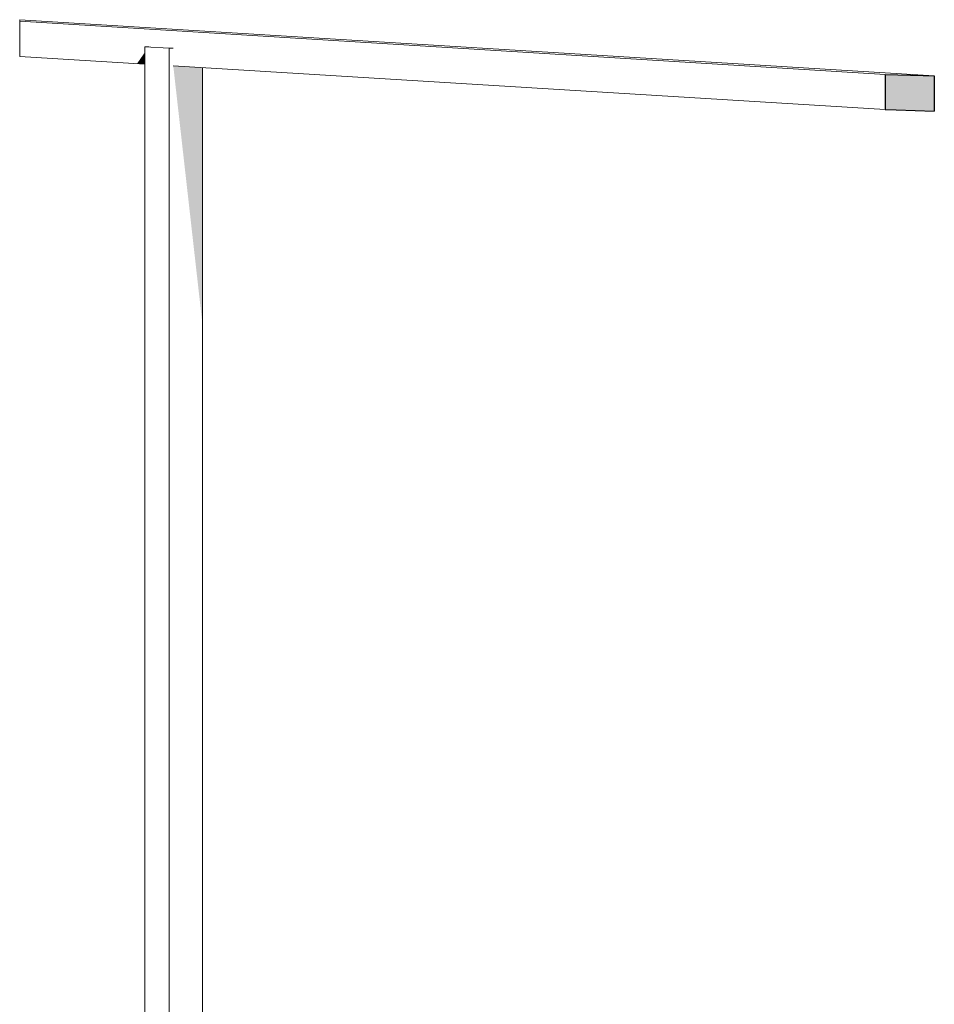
# Model space of a CAD drawing. Header units: millimetres. Extents: x -36476 to 2373, y -53000 to 10500.
# Tile 7 of 68: x -36476 to -35173, y 1561 to 2964. Entities that reach past the tile are written whole.
import ezdxf

# ---------------------------------------------------------------- set-up
doc = ezdxf.new("R2010")
doc.units = ezdxf.units.MM
doc.header["$MEASUREMENT"] = 0
doc.layers.add('Nouveau_Equip - Escaliers et ascenseurs', color=7, linetype='Continuous')

# ---------------------------------------------------------------- blocks, each defined once
blk = doc.blocks.new('Élément de coupe_265')
at = {"layer": 'Nouveau_Equip - Escaliers et ascenseurs', "linetype": 'Continuous', "lineweight": 13}
for points in [[(-36308.5, 2901.9), (-36297.6, 2901.2), (-36297.6, 2917.6)], [(-35243.1, 2886.3), (-35243.1, 2875.1), (-35243.1, 2836.3), (-35227.2, 2835.8), (-35173, 2834.2), (-35173, 2845.7), (-35173, 2884.2), (-35188.9, 2884.7)]]:
    blk.add_hatch(color=7, dxfattribs=at).paths.add_polyline_path(points)
at = {"layer": 'Nouveau_Equip - Escaliers et ascenseurs', "color": 7, "linetype": 'Continuous', "lineweight": 13}
for p, q in [((-36475.6, 2964.4), (-35173, 2884.2)), ((-36475.6, 2964.4), (-36475.6, 2964.2)), ((-36475.6, 2964.2), (-36475.6, 2962.2)), ((-36475.6, 2962.2), (-35243.1, 2886.3)), ((-36475.6, 2962.2), (-36475.6, 2956.6)), ((-36475.6, 2956.6), (-36475.6, 2912.2)), ((-36475.6, 2912.2), (-36297.6, 2901.2)), ((-36256.9, 2898.7), (-35243.1, 2836.3))]:
    blk.add_line(p, q, dxfattribs=at)
at = {"layer": 'Nouveau_Equip - Escaliers et ascenseurs', "color": 7, "linetype": 'Continuous', "lineweight": 25, "flags": 128}
for points in [[(-35243.1, 2886.3), (-35243.1, 2875.1), (-35243.1, 2836.3)], [(-35243.1, 2886.3), (-35188.9, 2884.7), (-35173, 2884.2)], [(-35173, 2884.2), (-35173, 2845.7), (-35173, 2834.2)], [(-35243.1, 2836.3), (-35227.2, 2835.8), (-35173, 2834.2)]]:
    blk.add_lwpolyline(points, dxfattribs=at)
blk = doc.blocks.new('Élément de coupe_274')
at = {"layer": 'Nouveau_Equip - Escaliers et ascenseurs', "linetype": 'Continuous', "lineweight": 13}
blk.add_hatch(color=7, dxfattribs=at).paths.add_polyline_path([(-36256.9, 2898.7), (-36215.5, 2531.9), (-36215.5, 2896.2)])
at = {"layer": 'Nouveau_Equip - Escaliers et ascenseurs', "color": 7, "linetype": 'Continuous', "lineweight": 13}
for p, q in [((-36291.9, 2925.9), (-36297.6, 2925.9)), ((-36297.6, 2925.9), (-36262.6, 2923.7)), ((-36297.6, 925.9), (-36297.6, 2925.9)), ((-36262.6, 2923.7), (-36256.9, 2923.7)), ((-36262.6, 923.7), (-36262.6, 2923.7)), ((-36215.5, 923.7), (-36215.5, 2896.2)), ((-36297.6, 925.9), (-36262.6, 923.7)), ((-36262.6, 923.7), (-36215.5, 923.7))]:
    blk.add_line(p, q, dxfattribs=at)

msp = doc.modelspace()

# ---------------------------------------------------------------- block references
at = {"layer": 'Nouveau_Equip - Escaliers et ascenseurs', "lineweight": 0}
for name in ['Élément de coupe_265', 'Élément de coupe_274']:
    msp.add_blockref(name, (0, 0), dxfattribs=at)

doc.saveas('drawing.dxf')
